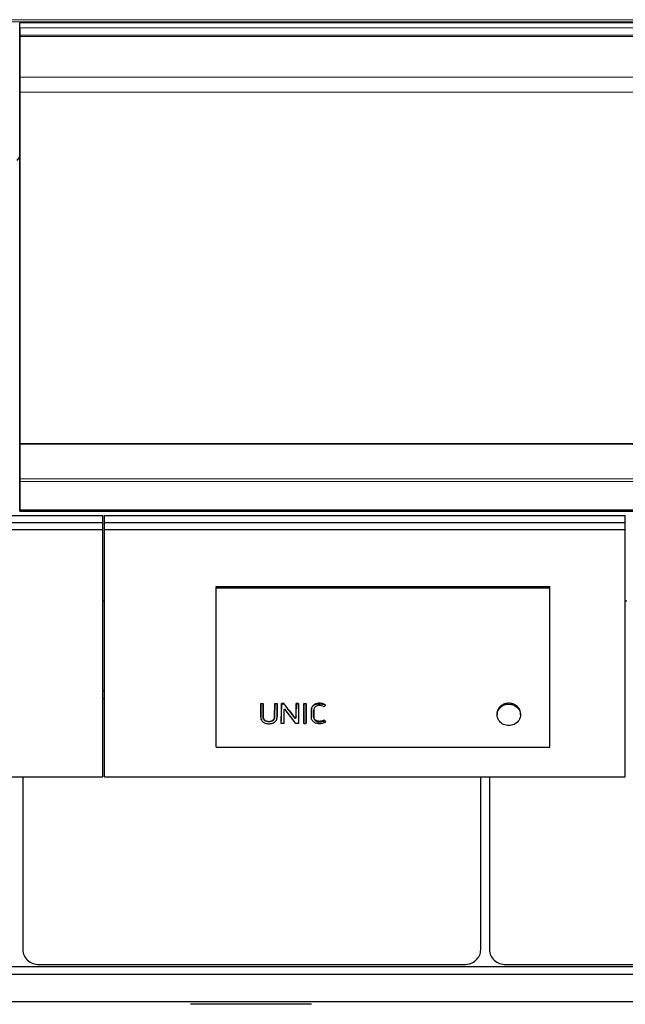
# Model space of a CAD drawing. Header units: inches. Extents: x 0 to 23760, y -13 to 16800.
# Tile 226 of 256: x 19192 to 19919, y 12416 to 13598. Entities that reach past the tile are written whole.
import ezdxf

# ---------------------------------------------------------------- set-up
doc = ezdxf.new("R2010")
doc.units = ezdxf.units.IN
doc.layers.add('1', color=7, linetype='Continuous', true_color=0xffffff)
doc.layers.add('254', color=7, linetype='Continuous', true_color=0xffffff)

msp = doc.modelspace()

# ---------------------------------------------------------------- linework, layer by layer
at = {"layer": '1', "color": 110, "linetype": 'Continuous', "lineweight": 13}
for p, q in [((15341.893, 13598.124), (20566.893, 13598.124)), ((15341.893, 13595.568), (20566.893, 13595.568)), ((19191.893, 13588.343), (20566.893, 13588.343)), ((19191.893, 13579.437), (20566.893, 13579.437)), ((19191.893, 13578.122), (20566.893, 13578.122)), ((19191.893, 13577.966), (20566.893, 13577.966)), ((19191.893, 13577.853), (20566.893, 13577.853)), ((19191.893, 13529.01), (20566.893, 13529.01)), ((19191.893, 13511.269), (20566.893, 13511.269)), ((19191.893, 13046.799), (20566.893, 13046.799)), ((19191.893, 13043.69), (20566.893, 13043.69)), ((19191.893, 13009.567), (20566.893, 13009.567)), ((19191.893, 13009.031), (20566.893, 13009.031)), ((19481.103, 12770.289), (19481.103, 12770.756)), ((19483.928, 12770.289), (19483.928, 12770.756)), ((19497.868, 12770.289), (19497.868, 12770.756)), ((19500.693, 12770.289), (19500.693, 12770.756)), ((19505.893, 12770.289), (19505.893, 12770.756)), ((19508.72, 12769.36), (19508.72, 12769.362)), ((19515.303, 12768.254), (19515.303, 12768.733)), ((19523.549, 12770.289), (19523.549, 12770.756)), ((19526.374, 12770.289), (19526.374, 12770.756)), ((19532.823, 12770.289), (19532.823, 12770.756)), ((19535.648, 12770.289), (19535.648, 12770.756)), ((19541.94, 12770.033), (19541.94, 12770.501)), ((19551.518, 12777.004), (19551.518, 12777.445)), ((19767.17, 12772.099), (19767.17, 12770.643)), ((19790.503, 12772.099), (19790.503, 12770.643)), ((19500.713, 12760.496), (19500.713, 12761.046)), ((19521.701, 12760.019), (19521.701, 12760.573)), ((19523.529, 12760.502), (19523.529, 12761.051))]:
    msp.add_line(p, q, dxfattribs=at)
at = {"layer": '1', "color": 2, "linetype": 'Continuous', "lineweight": 25}
for p, q in [((20566.893, 13594.265), (19191.893, 13594.265)), ((19191.893, 13577.282), (19191.893, 13594.265)), ((19191.893, 13588.343), (19191.893, 13579.437)), ((19191.893, 13579.437), (19191.893, 13578.122)), ((19191.893, 13578.122), (19191.893, 13577.966)), ((19191.893, 13577.966), (19191.893, 13577.853)), ((19191.893, 13577.853), (19191.893, 13529.01)), ((19191.893, 13571.048), (19191.893, 13577.282)), ((19191.893, 13550.124), (19191.893, 13571.048)), ((19191.893, 13506.415), (19191.893, 13550.124)), ((19191.893, 13529.01), (19191.893, 13511.269)), ((19191.893, 13511.269), (19191.893, 13089.507)), ((19191.893, 13026.363), (19191.893, 13506.415)), ((19191.893, 13089.507), (19191.893, 13088.94)), ((19191.893, 13089.507), (20566.893, 13089.507)), ((19191.893, 13088.94), (20566.893, 13088.94)), ((19191.893, 13088.94), (19191.893, 13046.799)), ((19191.893, 13046.799), (19191.893, 13043.69)), ((19191.893, 13043.69), (19191.893, 13009.567)), ((19191.893, 13013.562), (19191.893, 13026.363)), ((19191.893, 13008.071), (19191.893, 13013.562)), ((19191.893, 13009.567), (19191.893, 13009.031)), ((19191.893, 13009.031), (19191.893, 13008.071)), ((19191.893, 13008.071), (20566.893, 13008.071)), ((19427.655, 12917.617), (19828.155, 12917.617)), ((19427.655, 12916.015), (19427.655, 12917.617)), ((19427.655, 12916.015), (19828.155, 12916.015)), ((19427.655, 12724.855), (19427.655, 12916.015)), ((19828.155, 12916.015), (19828.155, 12917.617)), ((19828.155, 12724.855), (19828.155, 12916.015)), ((19291.64, 12900.476), (19293.633, 12900.476)), ((19918.637, 12900.476), (19920.63, 12900.476)), ((19293.646, 12792.02), (19291.646, 12792.02)), ((19293.646, 12782.785), (19291.646, 12782.785)), ((19481.116, 12776.694), (19481.116, 12777.135)), ((19481.116, 12777.135), (19483.916, 12777.135)), ((19483.916, 12776.694), (19481.116, 12776.694)), ((19483.916, 12776.694), (19483.916, 12777.135)), ((19497.88, 12776.694), (19497.88, 12777.135)), ((19497.88, 12777.135), (19500.681, 12777.135)), ((19500.681, 12776.694), (19497.88, 12776.694)), ((19500.681, 12776.694), (19500.681, 12777.135)), ((19500.713, 12760.496), (19500.693, 12770.289)), ((19505.857, 12753.243), (19505.893, 12770.289)), ((19508.749, 12777.135), (19505.905, 12777.135)), ((19505.905, 12776.694), (19505.905, 12777.135)), ((19505.905, 12776.694), (19508.749, 12776.694)), ((19508.72, 12769.36), (19508.754, 12753.243)), ((19508.749, 12776.694), (19508.749, 12777.135)), ((19523.462, 12753.243), (19510.544, 12769.852)), ((19515.303, 12768.254), (19521.701, 12760.019)), ((19523.529, 12760.502), (19523.549, 12770.289)), ((19523.561, 12776.694), (19523.561, 12777.135)), ((19526.362, 12777.135), (19523.561, 12777.135)), ((19523.561, 12776.694), (19526.362, 12776.694)), ((19526.362, 12776.694), (19526.362, 12777.135)), ((19526.374, 12770.289), (19526.41, 12753.243)), ((19532.823, 12770.289), (19532.787, 12753.243)), ((19532.835, 12776.694), (19532.835, 12777.135)), ((19532.835, 12777.135), (19535.636, 12777.135)), ((19535.636, 12776.694), (19532.835, 12776.694)), ((19535.636, 12776.694), (19535.636, 12777.135)), ((19535.684, 12753.243), (19535.648, 12770.289)), ((19558.705, 12775.169), (19558.705, 12775.614)), ((19481.08, 12761.311), (19481.08, 12760.763)), ((19500.713, 12760.479), (19500.713, 12760.496)), ((19541.898, 12761.217), (19541.898, 12760.669)), ((19544.761, 12761.989), (19544.761, 12762.526)), ((19557.475, 12756.658), (19557.475, 12757.254)), ((19557.475, 12756.658), (19558.802, 12754.807)), ((19558.802, 12754.807), (19558.802, 12755.428)), ((19764.74, 12765.171), (19764.74, 12763.54)), ((19792.933, 12763.54), (19792.933, 12765.171)), ((19505.857, 12753.243), (19505.857, 12753.887)), ((19508.754, 12753.243), (19505.857, 12753.243)), ((19508.754, 12753.243), (19508.754, 12753.887)), ((19526.41, 12753.243), (19523.462, 12753.243)), ((19526.41, 12753.243), (19526.41, 12753.887)), ((19532.787, 12753.243), (19532.787, 12753.887)), ((19532.787, 12753.243), (19535.684, 12753.243)), ((19535.684, 12753.243), (19535.684, 12753.887)), ((19427.655, 12724.855), (19828.155, 12724.855)), ((19195.655, 12689.301), (19195.655, 12481.434)), ((19745.131, 12481.434), (19745.131, 12689.301)), ((19755.655, 12689.301), (19755.655, 12481.434)), ((15807.469, 12461.414), (20569.393, 12461.414)), ((19215.393, 12463.926), (19725.393, 12463.926)), ((19775.393, 12463.926), (20285.393, 12463.926)), ((15807.469, 12452.279), (20569.393, 12452.279)), ((15807.469, 12419.369), (20569.393, 12419.369)), ((19542.056, 12416.098), (19396.73, 12416.098))]:
    msp.add_line(p, q, dxfattribs=at)
for centre, major_axis, ratio, start_param, end_param in [((18964.733, 13461.842), (235.228, 0), 0.46174861, 5.97530923, 6.0205678), ((19500.671, 13369.094), (-1.906, 1196.021), 0.00089947, 2.09470984, 2.10411208), ((19505.916, 13371.92), (1.91, 1199.536), 0.00090051, 4.17111823, 4.18744712), ((19509.722, 12769.353), (-1.001, 0.044), 0.8870641, 3.78857302, 6.32444833), ((19508.696, 13371.841), (-1.91, 1199.438), 0.00090048, 2.09659892, 2.11203926), ((19505.439, 13372.291), (-759.054, 1185.869), 0.24186315, 1.94423105, 1.95211717), ((19523.572, 13370.281), (1.908, 1197.495), 0.0008999, 4.17865359, 4.18804131), ((19526.352, 13372.318), (-1.91, 1200.028), 0.00090065, 2.09588339, 2.11220695), ((19532.846, 13371.922), (1.91, 1199.538), 0.00090051, 4.17111764, 4.1874465), ((19535.626, 13372.449), (-1.91, 1200.191), 0.0009007, 2.0959311, 2.1122529), ((19778.836, 12763.698), (-14.051, 0), 0.88701083, 3.73269857, 5.69207939), ((19522.527, 12760.51), (-1.001, 0.027), 0.87697787, 0.62372673, 3.16307828), ((19539.916, 13377.205), (-697.9, 1194.948), 0.23381996, 1.97496198, 1.97672803), ((19215.393, 12481.434), (19.738, 0), 0.88701083, 3.14159245, 4.7123892), ((19725.393, 12481.434), (19.738, 0), 0.88701083, 4.71238875, 6.2831855), ((19775.393, 12481.434), (19.738, 0), 0.88701083, 3.14159245, 4.7123892)]:
    msp.add_ellipse(centre, major_axis=major_axis, ratio=ratio, start_param=start_param, end_param=end_param, dxfattribs=at)
for points, knots in [([(19481.103, 12770.289), (19481.097, 12767.378), (19481.091, 12764.467), (19481.084, 12760.827), (19481.054, 12760.099), (19481.269, 12758.647), (19481.506, 12757.915), (19482.247, 12756.568), (19482.733, 12755.953), (19483.911, 12754.885), (19484.606, 12754.431), (19486.096, 12753.719), (19486.909, 12753.453), (19488.548, 12753.085), (19489.386, 12752.98), (19491.096, 12752.91), (19491.948, 12752.943), (19493.624, 12753.16), (19494.461, 12753.348), (19496.048, 12753.891), (19496.807, 12754.253), (19498.167, 12755.15), (19498.769, 12755.69), (19499.746, 12756.909), (19500.125, 12757.569), (19500.614, 12759.009), (19500.715, 12759.747), (19500.713, 12760.496)], [0, 0, 0, 0, 0.25, 0.25, 0.3125, 0.3125, 0.375, 0.375, 0.4375, 0.4375, 0.5, 0.5, 0.5625, 0.5625, 0.625, 0.625, 0.6875, 0.6875, 0.75, 0.75, 0.8125, 0.8125, 0.875, 0.875, 0.9375, 0.9375, 1, 1, 1, 1]), ([(19481.08, 12761.31), (19481.08, 12761.53), (19481.083, 12761.749), (19481.085, 12762.06), (19481.085, 12762.151), (19481.086, 12762.334), (19481.086, 12762.608), (19481.088, 12763.247), (19481.09, 12764.527), (19481.093, 12765.624), (19481.097, 12767.821), (19481.1, 12769.288), (19481.103, 12770.756)], [0, 0, 0, 0, 0.06982152, 0.06982152, 0.0988896, 0.0988896, 0.12795768, 0.18609383, 0.30236614, 0.53491076, 0.53491076, 1, 1, 1, 1]), ([(19481.116, 12776.694), (19481.114, 12776.114), (19481.113, 12775.534), (19481.11, 12773.399), (19481.107, 12771.844), (19481.103, 12770.289)], [0, 0, 0, 0, 0.2717687, 0.2717687, 1, 1, 1, 1]), ([(19483.928, 12770.289), (19483.927, 12770.869), (19483.926, 12771.45), (19483.922, 12773.585), (19483.919, 12775.14), (19483.916, 12776.694)], [0, 0, 0, 0, 0.2717687, 0.2717687, 1, 1, 1, 1]), ([(19483.928, 12770.756), (19483.932, 12769.194), (19483.937, 12766.855), (19483.942, 12764.131), (19483.945, 12762.965), (19483.946, 12762.527), (19483.946, 12762.479), (19483.946, 12762.382), (19483.945, 12762.236), (19483.944, 12761.896), (19483.945, 12761.605), (19483.953, 12761.362), (19483.954, 12761.313), (19483.959, 12761.216), (19483.967, 12761.071), (19483.98, 12760.927), (19484.012, 12760.638), (19484.041, 12760.447), (19484.118, 12760.068), (19484.166, 12759.879), (19484.24, 12759.646), (19484.255, 12759.599), (19484.287, 12759.506), (19484.304, 12759.46), (19484.356, 12759.321), (19484.394, 12759.23), (19484.474, 12759.05), (19484.517, 12758.961), (19484.608, 12758.786), (19484.656, 12758.699), (19484.808, 12758.444), (19484.92, 12758.278), (19485.104, 12758.037), (19485.168, 12757.958), (19485.27, 12757.842), (19485.304, 12757.803), (19485.374, 12757.727), (19485.41, 12757.689), (19485.592, 12757.504), (19485.746, 12757.365), (19486.073, 12757.104), (19486.245, 12756.983), (19486.517, 12756.814), (19486.61, 12756.76), (19486.752, 12756.682), (19486.8, 12756.656), (19486.897, 12756.606), (19486.946, 12756.582), (19487.192, 12756.463), (19487.393, 12756.377), (19487.805, 12756.224), (19488.015, 12756.157), (19488.336, 12756.069), (19488.445, 12756.042), (19488.608, 12756.004), (19488.663, 12755.992), (19488.772, 12755.969), (19488.827, 12755.958), (19489.102, 12755.904), (19489.322, 12755.869), (19489.764, 12755.813), (19490.207, 12755.771), (19490.653, 12755.757), (19491.101, 12755.757), (19491.325, 12755.765), (19491.606, 12755.783), (19491.663, 12755.787), (19491.775, 12755.796), (19491.943, 12755.811), (19492.11, 12755.83), (19492.442, 12755.874), (19492.661, 12755.91), (19493.094, 12755.997), (19493.308, 12756.048), (19493.573, 12756.121), (19493.625, 12756.137), (19493.731, 12756.168), (19493.783, 12756.184), (19493.94, 12756.235), (19494.148, 12756.306), (19494.352, 12756.388), (19494.504, 12756.453), (19494.555, 12756.475), (19494.655, 12756.521), (19494.704, 12756.544), (19494.95, 12756.664), (19495.139, 12756.768), (19495.503, 12756.993), (19495.677, 12757.115), (19495.927, 12757.311), (19496.008, 12757.379), (19496.106, 12757.467), (19496.126, 12757.484), (19496.165, 12757.52), (19496.222, 12757.574), (19496.278, 12757.629), (19496.461, 12757.813), (19496.597, 12757.967), (19496.785, 12758.207), (19496.845, 12758.289), (19496.96, 12758.455), (19497.042, 12758.581), (19497.119, 12758.711), (19497.17, 12758.798), (19497.194, 12758.842), (19497.265, 12758.975), (19497.31, 12759.065), (19497.393, 12759.245), (19497.432, 12759.336), (19497.503, 12759.519), (19497.536, 12759.611), (19497.627, 12759.89), (19497.676, 12760.079), (19497.736, 12760.366), (19497.753, 12760.462), (19497.783, 12760.655), (19497.821, 12760.945), (19497.84, 12761.236), (19497.847, 12761.478), (19497.848, 12761.526), (19497.849, 12761.623), (19497.849, 12761.672), (19497.849, 12761.817), (19497.85, 12762.108), (19497.853, 12762.787), (19497.856, 12764.144), (19497.862, 12766.863), (19497.865, 12769.197), (19497.868, 12770.756)], [0, 0, 0, 0, 0.125, 0.1875, 0.21875, 0.21875, 0.22265625, 0.22265625, 0.2265625, 0.234375, 0.25, 0.25, 0.25390625, 0.25390625, 0.2578125, 0.265625, 0.265625, 0.28125, 0.28125, 0.296875, 0.296875, 0.30078125, 0.30078125, 0.3046875, 0.3046875, 0.3125, 0.3125, 0.3203125, 0.3203125, 0.328125, 0.328125, 0.34375, 0.34375, 0.3515625, 0.3515625, 0.35546875, 0.35546875, 0.359375, 0.359375, 0.375, 0.375, 0.390625, 0.390625, 0.3984375, 0.3984375, 0.40234375, 0.40234375, 0.40625, 0.40625, 0.421875, 0.421875, 0.4375, 0.4375, 0.4453125, 0.4453125, 0.44921875, 0.44921875, 0.453125, 0.453125, 0.46875, 0.46875, 0.484375, 0.5, 0.5, 0.515625, 0.515625, 0.51953125, 0.51953125, 0.5234375, 0.53125, 0.53125, 0.546875, 0.546875, 0.5625, 0.5625, 0.56640625, 0.56640625, 0.5703125, 0.5703125, 0.578125, 0.5859375, 0.5859375, 0.58984375, 0.58984375, 0.59375, 0.59375, 0.609375, 0.609375, 0.625, 0.625, 0.6328125, 0.6328125, 0.63476563, 0.63476563, 0.63671875, 0.640625, 0.640625, 0.65625, 0.65625, 0.6640625, 0.6640625, 0.671875, 0.67578125, 0.67578125, 0.6796875, 0.6796875, 0.6875, 0.6875, 0.6953125, 0.6953125, 0.703125, 0.703125, 0.71875, 0.71875, 0.7265625, 0.7265625, 0.734375, 0.75, 0.75, 0.75390625, 0.75390625, 0.7578125, 0.7578125, 0.765625, 0.78125, 0.8125, 0.875, 1, 1, 1, 1]), ([(19497.868, 12770.289), (19497.861, 12767.223), (19497.86, 12764.156), (19497.847, 12760.707), (19497.821, 12760.324), (19497.696, 12759.56), (19497.594, 12759.174), (19497.294, 12758.426), (19497.1, 12758.072), (19496.628, 12757.4), (19496.346, 12757.082), (19495.394, 12756.249), (19494.598, 12755.828), (19492.892, 12755.296), (19491.974, 12755.16), (19490.174, 12755.126), (19489.261, 12755.223), (19487.526, 12755.664), (19486.696, 12756.033), (19485.677, 12756.814), (19485.371, 12757.116), (19484.857, 12757.765), (19484.642, 12758.116), (19484.131, 12759.221), (19483.982, 12760.012), (19483.939, 12761.197), (19483.947, 12761.593), (19483.945, 12762.383), (19483.943, 12763.569), (19483.937, 12766.336), (19483.932, 12768.708), (19483.928, 12770.289)], [0, 0, 0, 0, 0.25, 0.25, 0.28125, 0.28125, 0.3125, 0.3125, 0.34375, 0.34375, 0.375, 0.375, 0.4375, 0.4375, 0.5, 0.5, 0.5625, 0.5625, 0.625, 0.625, 0.65625, 0.65625, 0.6875, 0.6875, 0.75, 0.75, 0.78125, 0.78125, 0.8125, 0.875, 1, 1, 1, 1]), ([(19497.88, 12776.694), (19497.879, 12776.114), (19497.878, 12775.534), (19497.874, 12773.399), (19497.871, 12771.844), (19497.868, 12770.289)], [0, 0, 0, 0, 0.2717687, 0.2717687, 1, 1, 1, 1]), ([(19500.693, 12770.289), (19500.692, 12770.869), (19500.69, 12771.45), (19500.686, 12773.585), (19500.684, 12775.14), (19500.681, 12776.694)], [0, 0, 0, 0, 0.2717687, 0.2717687, 1, 1, 1, 1]), ([(19505.893, 12770.289), (19505.897, 12771.844), (19505.899, 12773.399), (19505.903, 12775.534), (19505.904, 12776.114), (19505.905, 12776.694)], [0, 0, 0, 0, 0.7282313, 0.7282313, 1, 1, 1, 1]), ([(19515.303, 12768.733), (19514.21, 12770.13), (19513.118, 12771.529), (19510.933, 12774.33), (19509.841, 12775.732), (19508.749, 12777.135)], [0, 0, 0, 0, 0.5, 0.5, 1, 1, 1, 1]), ([(19508.749, 12776.694), (19509.814, 12775.323), (19510.878, 12773.952), (19512.69, 12771.619), (19513.436, 12770.657), (19514.556, 12769.215), (19514.93, 12768.735), (19515.303, 12768.254)], [0, 0, 0, 0, 0.48739305, 0.48739305, 0.82913102, 0.82913102, 1, 1, 1, 1]), ([(19523.549, 12770.289), (19523.553, 12771.844), (19523.555, 12773.399), (19523.559, 12775.534), (19523.56, 12776.114), (19523.561, 12776.694)], [0, 0, 0, 0, 0.7282313, 0.7282313, 1, 1, 1, 1]), ([(19526.362, 12776.694), (19526.365, 12775.14), (19526.368, 12773.585), (19526.372, 12771.45), (19526.373, 12770.869), (19526.374, 12770.289)], [0, 0, 0, 0, 0.7282313, 0.7282313, 1, 1, 1, 1]), ([(19532.835, 12776.694), (19532.834, 12776.114), (19532.833, 12775.534), (19532.829, 12773.399), (19532.827, 12771.844), (19532.823, 12770.289)], [0, 0, 0, 0, 0.2717687, 0.2717687, 1, 1, 1, 1]), ([(19535.648, 12770.289), (19535.647, 12770.869), (19535.646, 12771.45), (19535.642, 12773.585), (19535.639, 12775.14), (19535.636, 12776.694)], [0, 0, 0, 0, 0.2717687, 0.2717687, 1, 1, 1, 1]), ([(19558.802, 12754.807), (19558.239, 12754.453), (19557.625, 12754.165), (19556.37, 12753.68), (19555.725, 12753.475), (19554.391, 12753.164), (19553.707, 12753.058), (19552.339, 12752.937), (19551.651, 12752.916), (19550.266, 12752.97), (19549.583, 12753.05), (19548.242, 12753.317), (19547.578, 12753.505), (19545.69, 12754.235), (19544.548, 12754.962), (19543.257, 12756.37), (19542.895, 12756.89), (19542.33, 12757.981), (19542.133, 12758.568), (19541.966, 12759.456), (19541.93, 12759.755), (19541.895, 12760.356), (19541.899, 12760.659), (19541.9, 12761.567), (19541.904, 12763.381), (19541.909, 12765.8), (19541.914, 12767.916), (19541.916, 12768.824), (19541.917, 12769.428), (19541.916, 12769.731), (19541.94, 12770.033)], [0, 0, 0, 0, 0.0625, 0.0625, 0.125, 0.125, 0.1875, 0.1875, 0.25, 0.25, 0.3125, 0.3125, 0.375, 0.375, 0.5, 0.5, 0.5625, 0.5625, 0.625, 0.625, 0.65625, 0.65625, 0.6875, 0.6875, 0.75, 0.875, 0.9375, 0.96875, 0.96875, 1, 1, 1, 1]), ([(19541.94, 12770.501), (19541.916, 12770.202), (19541.917, 12769.904), (19541.916, 12769.307), (19541.915, 12769.008), (19541.913, 12768.113), (19541.909, 12766.323), (19541.906, 12764.536), (19541.902, 12762.751), (19541.901, 12762.156), (19541.899, 12761.487), (19541.899, 12761.413), (19541.899, 12761.3), (19541.898, 12761.262), (19541.898, 12761.224)], [0, 0, 0, 0, 0.0963484, 0.0963484, 0.19269679, 0.19269679, 0.38539358, 0.77078717, 0.77078717, 0.96348396, 0.96348396, 0.98757106, 0.98757106, 1, 1, 1, 1]), ([(19551.518, 12777.445), (19550.94, 12777.445), (19550.367, 12777.41), (19549.236, 12777.265), (19548.677, 12777.156), (19548.056, 12776.987), (19547.987, 12776.968), (19547.85, 12776.928), (19547.645, 12776.866), (19547.175, 12776.71), (19546.785, 12776.554), (19546.277, 12776.326), (19546.029, 12776.201), (19545.667, 12775.999), (19545.548, 12775.928), (19545.372, 12775.819), (19545.314, 12775.781), (19545.198, 12775.705), (19545.141, 12775.667), (19544.633, 12775.315), (19544.224, 12774.969), (19543.673, 12774.4), (19543.5, 12774.201), (19543.297, 12773.943), (19543.257, 12773.891), (19543.179, 12773.785), (19543.14, 12773.732), (19543.027, 12773.571), (19542.955, 12773.463), (19542.749, 12773.135), (19542.625, 12772.911), (19542.406, 12772.454), (19542.311, 12772.221), (19542.193, 12771.862), (19542.158, 12771.741), (19542.11, 12771.558), (19542.095, 12771.496), (19542.067, 12771.373), (19542.002, 12771.064), (19541.96, 12770.752), (19541.94, 12770.501)], [0, 0, 0, 0, 0.125, 0.125, 0.25, 0.25, 0.265625, 0.265625, 0.28125, 0.3125, 0.375, 0.375, 0.4375, 0.4375, 0.46875, 0.46875, 0.484375, 0.484375, 0.5, 0.5, 0.625, 0.625, 0.6875, 0.6875, 0.703125, 0.703125, 0.71875, 0.71875, 0.75, 0.75, 0.8125, 0.8125, 0.875, 0.875, 0.90625, 0.90625, 0.921875, 0.921875, 0.9375, 1, 1, 1, 1]), ([(19541.94, 12770.033), (19541.98, 12770.536), (19542.073, 12771.031), (19542.388, 12772), (19542.614, 12772.465), (19543.162, 12773.339), (19543.488, 12773.758), (19544.227, 12774.526), (19544.637, 12774.873), (19545.536, 12775.496), (19546.026, 12775.77), (19547.043, 12776.228), (19547.574, 12776.415), (19549.23, 12776.865), (19550.363, 12777.004), (19551.518, 12777.004)], [0, 0, 0, 0, 0.125, 0.125, 0.25, 0.25, 0.375, 0.375, 0.5, 0.5, 0.625, 0.625, 0.75, 0.75, 1, 1, 1, 1]), ([(19547.324, 12773.764), (19546.775, 12773.418), (19546.292, 12772.983), (19545.533, 12772.009), (19545.235, 12771.463), (19544.862, 12770.332), (19544.775, 12769.737), (19544.742, 12768.851), (19544.747, 12768.555), (19544.749, 12767.964), (19544.752, 12766.486), (19544.756, 12764.417), (19544.76, 12762.644), (19544.762, 12761.462), (19544.744, 12760.867), (19544.888, 12759.7), (19545.042, 12759.118), (19545.56, 12758.033), (19545.913, 12757.519), (19546.78, 12756.627), (19547.309, 12756.25), (19548.472, 12755.657), (19549.106, 12755.449), (19550.423, 12755.18), (19551.089, 12755.128), (19552.438, 12755.162), (19553.109, 12755.229), (19554.42, 12755.448), (19555.065, 12755.593), (19556.316, 12756.027), (19556.921, 12756.312), (19557.475, 12756.658)], [0, 0, 0, 0, 0.0625, 0.0625, 0.125, 0.125, 0.1875, 0.1875, 0.21875, 0.21875, 0.25, 0.375, 0.4375, 0.4375, 0.5, 0.5, 0.5625, 0.5625, 0.625, 0.625, 0.6875, 0.6875, 0.75, 0.75, 0.8125, 0.8125, 0.875, 0.875, 0.9375, 0.9375, 1, 1, 1, 1]), ([(19557.475, 12757.254), (19557.337, 12757.169), (19557.196, 12757.088), (19556.91, 12756.933), (19556.619, 12756.787), (19556.169, 12756.591), (19555.861, 12756.476), (19555.548, 12756.368), (19555.389, 12756.319), (19555.148, 12756.25), (19555.067, 12756.228), (19554.904, 12756.185), (19554.823, 12756.165), (19554.414, 12756.068), (19554.085, 12756.005), (19553.425, 12755.897), (19553.093, 12755.853), (19552.594, 12755.806), (19552.427, 12755.793), (19552.092, 12755.772), (19551.924, 12755.765), (19551.587, 12755.757), (19551.418, 12755.757), (19551.164, 12755.765), (19551.079, 12755.768), (19550.909, 12755.777), (19550.824, 12755.783), (19550.569, 12755.805), (19550.4, 12755.824), (19550.066, 12755.872), (19549.9, 12755.9), (19549.572, 12755.968), (19549.408, 12756.006), (19549.085, 12756.093), (19548.925, 12756.141), (19548.726, 12756.208), (19548.687, 12756.222), (19548.608, 12756.25), (19548.568, 12756.265), (19548.451, 12756.309), (19548.297, 12756.37), (19548.146, 12756.437), (19547.997, 12756.506), (19547.924, 12756.542), (19547.707, 12756.653), (19547.566, 12756.731), (19547.291, 12756.899), (19547.158, 12756.987), (19546.963, 12757.128), (19546.868, 12757.2), (19546.774, 12757.275), (19546.713, 12757.326), (19546.682, 12757.352), (19546.592, 12757.43), (19546.533, 12757.483), (19546.418, 12757.591), (19546.363, 12757.646), (19546.201, 12757.814), (19546.099, 12757.93), (19545.905, 12758.168), (19545.813, 12758.29), (19545.684, 12758.478), (19545.621, 12758.573), (19545.561, 12758.67), (19545.522, 12758.735), (19545.503, 12758.768), (19545.446, 12758.867), (19545.41, 12758.933), (19545.34, 12759.067), (19545.307, 12759.134), (19545.212, 12759.336), (19545.155, 12759.473), (19545.055, 12759.751), (19545.011, 12759.891), (19544.934, 12760.175), (19544.902, 12760.319), (19544.868, 12760.5), (19544.861, 12760.536), (19544.849, 12760.609), (19544.843, 12760.645), (19544.827, 12760.754), (19544.817, 12760.827), (19544.776, 12761.19), (19544.765, 12761.481), (19544.759, 12761.917), (19544.76, 12762.063), (19544.76, 12762.281), (19544.761, 12762.391), (19544.761, 12762.5), (19544.761, 12762.573), (19544.761, 12762.609), (19544.76, 12763.228), (19544.756, 12764.977), (19544.752, 12766.874), (19544.749, 12768.262), (19544.749, 12768.481), (19544.748, 12768.627), (19544.748, 12768.7), (19544.747, 12768.914), (19544.746, 12769.055), (19544.746, 12769.196)], [0, 0, 0, 0, 0.01962131, 0.01962131, 0.03924262, 0.05886393, 0.07848523, 0.07848523, 0.09810654, 0.09810654, 0.1079172, 0.1079172, 0.11772785, 0.11772785, 0.15697047, 0.15697047, 0.19621309, 0.19621309, 0.2158344, 0.2158344, 0.2354557, 0.2354557, 0.25507701, 0.25507701, 0.26488767, 0.26488767, 0.27469832, 0.27469832, 0.29431963, 0.29431963, 0.31394094, 0.31394094, 0.33356225, 0.33356225, 0.35318356, 0.35318356, 0.35808888, 0.35808888, 0.36299421, 0.36299421, 0.37280486, 0.38261552, 0.38261552, 0.39242617, 0.39242617, 0.41204748, 0.41204748, 0.43166879, 0.43166879, 0.44147945, 0.44638477, 0.44638477, 0.4512901, 0.4512901, 0.46110075, 0.46110075, 0.47091141, 0.47091141, 0.49053272, 0.49053272, 0.51015403, 0.51015403, 0.51996468, 0.52487001, 0.52487001, 0.52977533, 0.52977533, 0.53958599, 0.53958599, 0.54939664, 0.54939664, 0.56901795, 0.56901795, 0.58863926, 0.58863926, 0.60826057, 0.60826057, 0.6131659, 0.6131659, 0.61807122, 0.61807122, 0.62788188, 0.62788188, 0.66712449, 0.66712449, 0.6867458, 0.6867458, 0.69655646, 0.70146178, 0.70146178, 0.70636711, 0.70636711, 0.78485235, 0.94182282, 0.96144412, 0.97125478, 0.97125478, 0.98106543, 0.98106543, 1, 1, 1, 1]), ([(19554.233, 12774.557), (19553.065, 12774.824), (19551.848, 12774.942), (19550.071, 12774.775), (19549.477, 12774.66), (19548.347, 12774.311), (19547.816, 12774.074), (19547.324, 12773.764)], [0, 0, 0, 0, 0.5, 0.5, 0.75, 0.75, 1, 1, 1, 1]), ([(19558.705, 12775.614), (19558.191, 12775.944), (19557.646, 12776.228), (19556.996, 12776.495), (19556.923, 12776.524), (19556.778, 12776.58), (19556.705, 12776.607), (19556.485, 12776.686), (19556.337, 12776.736), (19555.891, 12776.876), (19555.59, 12776.958), (19554.981, 12777.101), (19554.673, 12777.163), (19554.207, 12777.241), (19553.973, 12777.277), (19553.737, 12777.308), (19553.58, 12777.327), (19553.501, 12777.336), (19553.106, 12777.379), (19552.789, 12777.404), (19552.155, 12777.437), (19551.837, 12777.445), (19551.518, 12777.445)], [0, 0, 0, 0, 0.25, 0.25, 0.28125, 0.28125, 0.3125, 0.3125, 0.375, 0.375, 0.5, 0.5, 0.625, 0.625, 0.6875, 0.71875, 0.71875, 0.75, 0.75, 0.875, 0.875, 1, 1, 1, 1]), ([(19551.518, 12777.004), (19552.793, 12777.004), (19554.065, 12776.877), (19555.905, 12776.442), (19556.509, 12776.254), (19557.65, 12775.782), (19558.192, 12775.499), (19558.705, 12775.169)], [0, 0, 0, 0, 0.5, 0.5, 0.75, 0.75, 1, 1, 1, 1]), ([(19558.705, 12775.169), (19558.614, 12775.045), (19558.523, 12774.921), (19558.073, 12774.308), (19557.714, 12773.819), (19557.355, 12773.33)], [0, 0, 0, 0, 0.20246304, 0.20246304, 1, 1, 1, 1]), ([(19767.509, 12755.958), (19766.64, 12757.021), (19765.967, 12758.185), (19765.262, 12760.047), (19765.082, 12760.678), (19764.83, 12761.96), (19764.758, 12762.616), (19764.712, 12764.571), (19764.902, 12765.861), (19765.727, 12768.377), (19766.344, 12769.553), (19767.17, 12770.643)], [0, 0, 0, 0, 0.25, 0.25, 0.375, 0.375, 0.5, 0.5, 0.75, 0.75, 1, 1, 1, 1]), ([(19767.17, 12772.099), (19766.343, 12771.032), (19765.727, 12769.885), (19765.289, 12768.583), (19765.264, 12768.506), (19765.216, 12768.352), (19765.192, 12768.274), (19765.125, 12768.041), (19765.084, 12767.886), (19764.971, 12767.419), (19764.909, 12767.107), (19764.78, 12766.251), (19764.739, 12765.707), (19764.74, 12765.159)], [0, 0, 0, 0, 0.51746442, 0.51746442, 0.54980595, 0.54980595, 0.58214748, 0.58214748, 0.64683053, 0.64683053, 0.77619664, 0.77619664, 1, 1, 1, 1]), ([(19790.503, 12772.099), (19790.342, 12772.307), (19790.007, 12772.713), (19789.645, 12773.097), (19789.085, 12773.659), (19788.686, 12774.013), (19788.049, 12774.512), (19787.831, 12774.673), (19787.493, 12774.907), (19787.379, 12774.984), (19787.148, 12775.135), (19787.031, 12775.208), (19786.441, 12775.568), (19785.954, 12775.828), (19784.947, 12776.294), (19784.427, 12776.501), (19783.624, 12776.77), (19783.352, 12776.853), (19783.008, 12776.948), (19782.938, 12776.966), (19782.8, 12777.002), (19782.592, 12777.055), (19782.384, 12777.103), (19781.688, 12777.254), (19781.126, 12777.345), (19779.993, 12777.467), (19779.422, 12777.498), (19778.702, 12777.498), (19778.558, 12777.496), (19778.341, 12777.491), (19778.268, 12777.488), (19778.124, 12777.482), (19777.764, 12777.466), (19777.407, 12777.437), (19776.554, 12777.346), (19775.993, 12777.256), (19775.162, 12777.076), (19774.611, 12776.941), (19774.067, 12776.776), (19773.73, 12776.663), (19773.662, 12776.64), (19773.528, 12776.593), (19773.328, 12776.522), (19773.131, 12776.447), (19772.739, 12776.291), (19772.482, 12776.181), (19771.726, 12775.831), (19771.24, 12775.572), (19770.537, 12775.144), (19770.307, 12774.995), (19769.969, 12774.762), (19769.858, 12774.682), (19769.693, 12774.561), (19769.638, 12774.52), (19769.529, 12774.437), (19769.475, 12774.395), (19768.993, 12774.018), (19768.592, 12773.662), (19768.029, 12773.099), (19767.667, 12772.713), (19767.331, 12772.307), (19767.17, 12772.099)], [0, 0, 0, 0, 0.03125, 0.0625, 0.0625, 0.125, 0.125, 0.15625, 0.15625, 0.171875, 0.171875, 0.1875, 0.1875, 0.25, 0.25, 0.3125, 0.3125, 0.34375, 0.34375, 0.3515625, 0.3515625, 0.359375, 0.375, 0.375, 0.4375, 0.4375, 0.5, 0.5, 0.515625, 0.515625, 0.5234375, 0.5234375, 0.53125, 0.5625, 0.5625, 0.625, 0.625, 0.65625, 0.6875, 0.6875, 0.6953125, 0.6953125, 0.703125, 0.71875, 0.71875, 0.75, 0.75, 0.8125, 0.8125, 0.84375, 0.84375, 0.859375, 0.859375, 0.8671875, 0.8671875, 0.875, 0.875, 0.9375, 0.9375, 0.96875, 1, 1, 1, 1]), ([(19790.503, 12770.643), (19791.329, 12769.553), (19791.946, 12768.377), (19792.771, 12765.861), (19792.961, 12764.571), (19792.915, 12762.616), (19792.843, 12761.96), (19792.59, 12760.678), (19792.41, 12760.047), (19791.706, 12758.185), (19791.032, 12757.021), (19790.164, 12755.958)], [0, 0, 0, 0, 0.25, 0.25, 0.5, 0.5, 0.625, 0.625, 0.75, 0.75, 1, 1, 1, 1]), ([(19792.933, 12765.181), (19792.933, 12765.239), (19792.933, 12765.298), (19792.93, 12765.437), (19792.927, 12765.556), (19792.922, 12765.676), (19792.918, 12765.756), (19792.915, 12765.796), (19792.893, 12766.155), (19792.86, 12766.471), (19792.718, 12767.414), (19792.568, 12768.032), (19792.263, 12768.944), (19792.148, 12769.245), (19791.987, 12769.619), (19791.954, 12769.693), (19791.886, 12769.842), (19791.851, 12769.916), (19791.743, 12770.138), (19791.37, 12770.87), (19790.916, 12771.565), (19790.503, 12772.099)], [0, 0, 0, 0, 0.02404112, 0.02404112, 0.05657308, 0.07283906, 0.07283906, 0.08910505, 0.08910505, 0.2192329, 0.2192329, 0.4794886, 0.4794886, 0.60961645, 0.60961645, 0.64214841, 0.64214841, 0.67468037, 0.67468037, 0.7397443, 1, 1, 1, 1]), ([(19523.529, 12761.051), (19523.529, 12761.005), (19523.524, 12760.96), (19523.512, 12760.892), (19523.507, 12760.869), (19523.494, 12760.825), (19523.487, 12760.803), (19523.47, 12760.76), (19523.461, 12760.738), (19523.441, 12760.696), (19523.429, 12760.675), (19523.405, 12760.635), (19523.392, 12760.615), (19523.364, 12760.576), (19523.349, 12760.557), (19523.318, 12760.52), (19523.301, 12760.502), (19523.266, 12760.468), (19523.248, 12760.451), (19523.21, 12760.419), (19523.19, 12760.403), (19523.15, 12760.374), (19523.129, 12760.36), (19523.085, 12760.334), (19523.063, 12760.321), (19523.017, 12760.298), (19522.994, 12760.287), (19522.946, 12760.267), (19522.922, 12760.258), (19522.872, 12760.241), (19522.847, 12760.234), (19522.796, 12760.22), (19522.771, 12760.215), (19522.719, 12760.205), (19522.693, 12760.201), (19522.64, 12760.195), (19522.613, 12760.193), (19522.56, 12760.19), (19522.534, 12760.19), (19522.481, 12760.191), (19522.454, 12760.193), (19522.401, 12760.198), (19522.375, 12760.201), (19522.323, 12760.21), (19522.297, 12760.215), (19522.246, 12760.227), (19522.22, 12760.234), (19522.17, 12760.249), (19522.146, 12760.258), (19522.097, 12760.277), (19522.074, 12760.287), (19522.004, 12760.32), (19521.959, 12760.346), (19521.897, 12760.388), (19521.876, 12760.403), (19521.837, 12760.433), (19521.818, 12760.45), (19521.764, 12760.5), (19521.731, 12760.535), (19521.701, 12760.573)], [0, 0, 0, 0, 0.0625, 0.0625, 0.09375, 0.09375, 0.125, 0.125, 0.15625, 0.15625, 0.1875, 0.1875, 0.21875, 0.21875, 0.25, 0.25, 0.28125, 0.28125, 0.3125, 0.3125, 0.34375, 0.34375, 0.375, 0.375, 0.40625, 0.40625, 0.4375, 0.4375, 0.46875, 0.46875, 0.5, 0.5, 0.53125, 0.53125, 0.5625, 0.5625, 0.59375, 0.59375, 0.625, 0.625, 0.65625, 0.65625, 0.6875, 0.6875, 0.71875, 0.71875, 0.75, 0.75, 0.78125, 0.78125, 0.8125, 0.8125, 0.875, 0.875, 0.90625, 0.90625, 0.9375, 0.9375, 1, 1, 1, 1]), ([(19790.164, 12755.958), (19789.513, 12755.161), (19788.768, 12754.446), (19787.092, 12753.175), (19786.167, 12752.627), (19784.209, 12751.742), (19783.159, 12751.399), (19781.03, 12750.947), (19779.933, 12750.831), (19777.723, 12750.832), (19776.637, 12750.947), (19774.501, 12751.403), (19773.454, 12751.746), (19771.505, 12752.628), (19770.579, 12753.176), (19768.905, 12754.446), (19768.16, 12755.161), (19767.509, 12755.958)], [0, 0, 0, 0, 0.125, 0.125, 0.25, 0.25, 0.375, 0.375, 0.5, 0.5, 0.625, 0.625, 0.75, 0.75, 0.875, 0.875, 1, 1, 1, 1])]:
    msp.add_open_spline(points, degree=3, knots=knots, dxfattribs=at)
for points in [[(19481.103, 12770.756), (19481.108, 12772.879), (19481.112, 12775.005), (19481.116, 12777.135)], [(19483.916, 12777.135), (19483.92, 12775.005), (19483.924, 12772.879), (19483.928, 12770.756)], [(19497.868, 12770.756), (19497.872, 12772.879), (19497.876, 12775.005), (19497.88, 12777.135)], [(19500.681, 12777.135), (19500.685, 12775.005), (19500.688, 12772.879), (19500.693, 12770.756)], [(19505.905, 12777.135), (19505.901, 12775.005), (19505.898, 12772.879), (19505.893, 12770.756)], [(19523.561, 12777.135), (19523.557, 12775.005), (19523.554, 12772.879), (19523.549, 12770.756)], [(19526.374, 12770.756), (19526.37, 12772.879), (19526.366, 12775.005), (19526.362, 12777.135)], [(19532.823, 12770.756), (19532.828, 12772.879), (19532.831, 12775.005), (19532.835, 12777.135)], [(19535.636, 12777.135), (19535.64, 12775.005), (19535.644, 12772.879), (19535.648, 12770.756)], [(19557.355, 12773.33), (19556.41, 12773.926), (19555.353, 12774.302), (19554.233, 12774.557)]]:
    msp.add_open_spline(points, degree=3, dxfattribs=at)
at = {"layer": '254', "color": 2, "linetype": 'Continuous', "lineweight": 25}
for p, q in [((18666.643, 13002.859), (19291.643, 13002.859)), ((19291.643, 12994.665), (19291.643, 13002.859)), ((19293.643, 12994.665), (19293.643, 13002.859)), ((19293.643, 13002.859), (19918.643, 13002.859)), ((19918.643, 12994.665), (19918.643, 13002.859)), ((18666.643, 12994.665), (19291.643, 12994.665)), ((19291.643, 12986.195), (19291.643, 12994.665)), ((19293.643, 12994.665), (19918.643, 12994.665)), ((19293.643, 12986.195), (19293.643, 12994.665)), ((19918.643, 12986.195), (19918.643, 12994.665)), ((18666.643, 12986.195), (19291.643, 12986.195)), ((19291.643, 12689.303), (19291.643, 12986.195)), ((19293.643, 12986.195), (19918.643, 12986.195)), ((19293.643, 12689.303), (19293.643, 12986.195)), ((19918.643, 12689.303), (19918.643, 12986.195)), ((18666.643, 12689.303), (19291.643, 12689.303)), ((19293.643, 12689.303), (19918.643, 12689.303))]:
    msp.add_line(p, q, dxfattribs=at)

doc.saveas('drawing.dxf')
